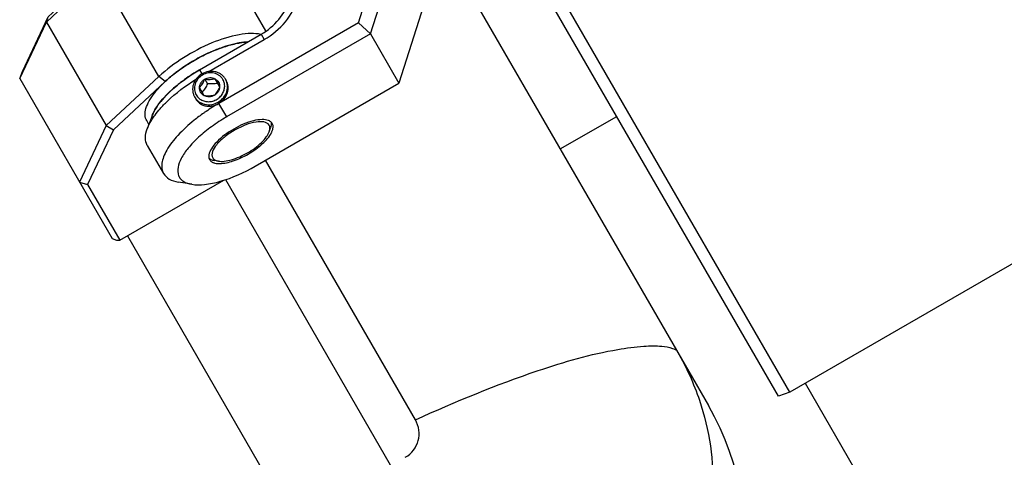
# Model space of a CAD drawing. Header units: millimetres. Extents: x 0 to 12710, y 0 to 5940.
# Tile 30 of 241: x 1626 to 1709, y 503 to 540. Entities that reach past the tile are written whole.
import ezdxf

# ---------------------------------------------------------------- set-up
doc = ezdxf.new("R2010")
doc.units = ezdxf.units.MM
doc.header["$LTSCALE"] = 231.275
for name, color, linetype in [('2ND_ARM_V2_PITCH_ABL617', 7, 'CONTINUOUS'), ('_0302_DELTA_BOTTOM_COVER-3T_PBL561', 7, 'CONTINUOUS'), ('A2200202_ABL592', 7, 'CONTINUOUS'), ('A2300201_ABL573', 7, 'CONTINUOUS'), ('M2100101_PBL737', 7, 'CONTINUOUS'), ('M2200103_PBL700', 7, 'CONTINUOUS'), ('M2200301_PBL701', 7, 'CONTINUOUS'), ('M2300101_PBL618', 7, 'CONTINUOUS'), ('M2300201_PBL616', 7, 'CONTINUOUS'), ('M2300301_PBL641', 7, 'CONTINUOUS'), ('M2300602_PBL619', 7, 'CONTINUOUS'), ('SSHH-ST-M3-5_203_PBL637', 7, 'CONTINUOUS'), ('WFM_0608_06_2_PBL677', 7, 'CONTINUOUS'), ('아래쪽_19_VBL544', 7, 'CONTINUOUS')]:
    doc.layers.add(name, color=color, linetype=linetype)

# ---------------------------------------------------------------- blocks, each defined once
blk = doc.blocks.new('_0302_DELTA_BOTTOM_COVER-3T_PBL561', base_point=(1582.421, 501.081))
at = {"layer": '_0302_DELTA_BOTTOM_COVER-3T_PBL561', "color": 7}
blk.add_line((1662.96, 542.847), (1683.605, 507.088), dxfattribs=at)
at = {"layer": '_0302_DELTA_BOTTOM_COVER-3T_PBL561', "color": 2}
blk.add_line((1658.891, 505.894), (1646.252, 527.786), dxfattribs=at)
at = {"layer": '_0302_DELTA_BOTTOM_COVER-3T_PBL561', "color": 7}
blk.add_arc((1663.687, 495.588), 23, 307.41647, 30, dxfattribs=at)
at = {"layer": '_0302_DELTA_BOTTOM_COVER-3T_PBL561', "color": 2}
blk.add_arc((1656.882, 504.732), 2.321, 300.06229, 30.06223, dxfattribs=at)
for points, knots in [([(1658.891, 505.894), (1662.274, 507.426), (1667.851, 509.733), (1674.388, 511.637), (1677.912, 512.12), (1679.485, 512.142), (1680.417, 511.996), (1680.887, 511.796), (1680.963, 511.664)], [0, 0, 0, 0, 0.479913, 0.779707, 0.874947, 0.940227, 0.980266, 1, 1, 1, 1]), ([(1682.842, 507.534), (1683.688, 505.04), (1684.461, 499.704), (1682.698, 491.948), (1678.618, 485.211), (1674.525, 481.941), (1672.3, 480.67)], [0, 0, 0, 0, 0.253962, 0.505967, 0.75289, 1, 1, 1, 1])]:
    blk.add_open_spline(points, degree=3, knots=knots, dxfattribs=at)
blk.add_open_spline([(1680.995, 511.609), (1681.737, 510.316), (1682.363, 508.946), (1682.842, 507.534)], degree=3, dxfattribs=at)
blk = doc.blocks.new('M2300201_PBL616', base_point=(1635.913, 532.191))
at = {"layer": 'M2300201_PBL616', "color": 7}
for p, q in [((1646.294, 538.714), (1643.616, 543.351)), ((1627.783, 539.435), (1629.247, 540.801)), ((1627.944, 539.889), (1629.031, 540.902)), ((1625.764, 535.273), (1627.944, 539.889)), ((1627.783, 539.435), (1627.944, 539.889)), ((1625.533, 534.672), (1627.783, 539.435)), ((1627.783, 539.435), (1632.824, 530.705)), ((1625.533, 534.672), (1625.764, 535.273)), ((1625.533, 534.672), (1633.316, 521.192)), ((1637.267, 534.848), (1632.824, 530.705)), ((1637.799, 534.427), (1633.443, 530.364)), ((1632.824, 530.705), (1630.574, 525.941)), ((1632.824, 530.705), (1633.443, 530.364)), ((1633.443, 530.364), (1631.263, 525.748)), ((1630.574, 525.941), (1631.263, 525.748)), ((1631.263, 525.748), (1633.978, 521.045)), ((1633.978, 521.045), (1642.756, 526.113)), ((1633.316, 521.192), (1633.697, 521.032)), ((1633.697, 521.032), (1633.978, 521.045))]:
    blk.add_line(p, q, dxfattribs=at)
at = {"layer": 'M2300201_PBL616', "color": 2}
for p, q in [((1637.267, 534.848), (1633.979, 540.544)), ((1637.799, 534.427), (1637.267, 534.848))]:
    blk.add_line(p, q, dxfattribs=at)
at = {"layer": 'M2300201_PBL616', "color": 7}
for centre, radius, start, end in [((1646.075, 527.349), 10.537, 106.78692, 107.43155), ((1645.21, 531.139), 6.647, 97.78535, 98.90948), ((1647.532, 523.593), 14.57, 114.156, 120.04595), ((1647.17, 524.381), 13.703, 113.79027, 114.12581), ((1647.527, 523.557), 14.599, 119.9597, 125.83538), ((1647.003, 524.3), 13.69, 125.87693, 126.22377), ((1644.99, 526.717), 10.542, 132.55803, 133.00301)]:
    blk.add_arc(centre, radius, start, end, dxfattribs=at)
for points, knots in [([(1645.855, 538.401), (1645.587, 538.461), (1644.976, 538.504), (1643.572, 538.344), (1641.617, 537.708), (1639.331, 536.51), (1637.903, 535.441), (1637.267, 534.848)], [0, 0, 0, 0, 0.086348, 0.190581, 0.443112, 0.726625, 1, 1, 1, 1]), ([(1642.919, 537.403), (1642.814, 537.37), (1642.382, 537.227), (1641.958, 537.059), (1641.643, 536.92)], [0, 0, 0, 0, 0.242088, 1, 1, 1, 1]), ([(1644.18, 537.705), (1644.088, 537.691), (1643.701, 537.622), (1643.319, 537.524), (1643.032, 537.438)], [0, 0, 0, 0, 0.236862, 1, 1, 1, 1]), ([(1638.913, 535.343), (1638.819, 535.274), (1638.456, 535.002), (1638.108, 534.71), (1637.859, 534.482)], [0, 0, 0, 0, 0.257441, 1, 1, 1, 1])]:
    blk.add_open_spline(points, degree=3, knots=knots, dxfattribs=at)
blk.add_open_spline([(1644.751, 537.768), (1644.604, 537.759), (1644.456, 537.744), (1644.309, 537.724)], degree=3, dxfattribs=at)
blk = doc.blocks.new('M2300301_PBL641', base_point=(1673.688, 462.683))
at = {"layer": 'M2300301_PBL641', "color": 7}
for p, q in [((1642.879, 526.159), (1712.218, 406.059)), ((1634.615, 521.412), (1703.965, 401.294))]:
    blk.add_line(p, q, dxfattribs=at)
blk = doc.blocks.new('WFM_0608_06_2_PBL677', base_point=(1640.438, 534.29))
at = {"layer": 'WFM_0608_06_2_PBL677', "color": 7}
for p, q in [((1640.695, 535.411), (1640.693, 535.41)), ((1640.695, 535.411), (1640.693, 535.41)), ((1636.423, 530.81), (1636.24, 531.127))]:
    blk.add_line(p, q, dxfattribs=at)
for centre, radius, start, end in [((1648.065, 522.641), 14.745, 119.99812, 125.80189), ((1647.509, 523.439), 13.772, 125.86882, 126.21374), ((1645.48, 525.889), 10.589, 132.56031, 133.21396), ((1642.624, 528.549), 6.683, 141.08287, 142.2141), ((1639.418, 530.521), 2.907, 157.6469, 158.21507), ((1639.496, 530.488), 2.992, 156.93351, 157.64611), ((1639.82, 530.346), 3.345, 153.52135, 156.86624)]:
    blk.add_arc(centre, radius, start, end, dxfattribs=at)
for points, knots in [([(1640.237, 536.205), (1640.625, 536.429), (1641.404, 536.834), (1642.582, 537.314), (1643.701, 537.638), (1644.431, 537.751), (1644.772, 537.769)], [0, 0, 0, 0, 0.277996, 0.544217, 0.787837, 1, 1, 1, 1]), ([(1636.24, 531.127), (1636.201, 531.195), (1636.137, 531.346), (1636.081, 531.694), (1636.162, 532.201), (1636.452, 532.838), (1636.925, 533.521), (1637.564, 534.225), (1638.348, 534.927), (1639.247, 535.6), (1639.898, 536.01), (1640.237, 536.205)], [0, 0, 0, 0, 0.034368, 0.0704, 0.152337, 0.252759, 0.373129, 0.511895, 0.665715, 0.830124, 1, 1, 1, 1]), ([(1639.372, 534.55), (1639.278, 534.481), (1638.915, 534.208), (1638.566, 533.917), (1638.318, 533.689)], [0, 0, 0, 0, 0.257258, 1, 1, 1, 1]), ([(1638.229, 533.606), (1638.154, 533.536), (1637.872, 533.263), (1637.606, 532.972), (1637.424, 532.747)], [0, 0, 0, 0, 0.262697, 1, 1, 1, 1]), ([(1637.125, 532.344), (1637.096, 532.302), (1636.988, 532.138), (1636.89, 531.967), (1636.826, 531.838)], [0, 0, 0, 0, 0.262474, 1, 1, 1, 1]), ([(1637.343, 532.643), (1637.323, 532.618), (1637.248, 532.52), (1637.176, 532.42), (1637.125, 532.344)], [0, 0, 0, 0, 0.256154, 1, 1, 1, 1])]:
    blk.add_open_spline(points, degree=3, knots=knots, dxfattribs=at)
blk = doc.blocks.new('A2300201_ABL573', base_point=(1675.913, 466.936))
at = {"layer": 'M2300201_PBL616'}
blk.add_blockref('M2300201_PBL616', (1635.913, 532.191), dxfattribs=at)
at = {"layer": 'M2300301_PBL641'}
blk.add_blockref('M2300301_PBL641', (1673.688, 462.683), dxfattribs=at)
at = {"layer": 'WFM_0608_06_2_PBL677'}
blk.add_blockref('WFM_0608_06_2_PBL677', (1640.438, 534.29), dxfattribs=at)
blk = doc.blocks.new('M2200103_PBL700', base_point=(1694.169, 534.792))
at = {"layer": 'M2200103_PBL700', "color": 7}
for p, q in [((1698.842, 561.698), (1719.807, 525.386)), ((1698.084, 561.011), (1719.034, 524.724)), ((1689.496, 507.886), (1668.531, 544.198)), ((1690.455, 508.224), (1669.505, 544.511)), ((1719.034, 524.724), (1690.455, 508.224)), ((1719.807, 525.386), (1719.034, 524.724)), ((1690.455, 508.224), (1689.496, 507.886))]:
    blk.add_line(p, q, dxfattribs=at)
at = {"layer": 'M2200103_PBL700', "color": 2}
for p, q in [((1700.453, 558.908), (1699.68, 558.246)), ((1671.101, 541.746), (1699.68, 558.246)), ((1670.142, 541.408), (1671.101, 541.746))]:
    blk.add_line(p, q, dxfattribs=at)
blk = doc.blocks.new('M2200301_PBL701', base_point=(1728.535, 475.268))
at = {"layer": 'M2200301_PBL701', "color": 7}
for p, q in [((1717.735, 523.974), (1765.316, 441.562)), ((1691.754, 508.974), (1739.335, 426.562))]:
    blk.add_line(p, q, dxfattribs=at)
blk = doc.blocks.new('A2200202_ABL592', base_point=(1726.286, 482.836))
at = {"layer": 'M2200103_PBL700'}
blk.add_blockref('M2200103_PBL700', (1694.169, 534.792), dxfattribs=at)
at = {"layer": 'M2200301_PBL701'}
blk.add_blockref('M2200301_PBL701', (1728.535, 475.268), dxfattribs=at)
blk = doc.blocks.new('M2300101_PBL618', base_point=(1648.044, 536.868))
at = {"layer": 'M2300101_PBL618', "color": 7}
for p, q in [((1656.507, 548.023), (1659.957, 542.048)), ((1655.541, 547.696), (1656.301, 546.38)), ((1654.093, 539.376), (1656.301, 546.38)), ((1655.11, 538.443), (1657.557, 546.205)), ((1657.557, 546.205), (1656.301, 546.38)), ((1647.93, 544.88), (1647.563, 545.515)), ((1648.596, 545.726), (1648.379, 546.101)), ((1659.957, 542.048), (1657.51, 534.286)), ((1654.093, 539.376), (1642.328, 532.583)), ((1654.093, 539.376), (1655.11, 538.443)), ((1640.695, 535.411), (1645.891, 538.411)), ((1641.477, 535.266), (1646.149, 537.964)), ((1655.11, 538.443), (1642.974, 531.436)), ((1655.11, 538.443), (1657.51, 534.286)), ((1645.386, 527.286), (1657.51, 534.286)), ((1636.696, 531.541), (1636.288, 530.448)), ((1642.986, 531.443), (1642.974, 531.435)), ((1636.291, 529.039), (1637.666, 526.658)), ((1640.035, 525.758), (1638.884, 525.951))]:
    blk.add_line(p, q, dxfattribs=at)
at = {"layer": 'M2300101_PBL618', "color": 2}
for p, q in [((1647.93, 544.88), (1648.596, 545.726)), ((1645.891, 538.411), (1646.149, 537.964)), ((1640.695, 535.411), (1640.895, 535.065)), ((1642.986, 531.443), (1642.328, 532.583))]:
    blk.add_line(p, q, dxfattribs=at)
at = {"layer": 'M2300101_PBL618', "color": 134}
blk.add_arc((1641.438, 533.581), 1.229, 209.27043, 210.31389, dxfattribs=at)
at = {"layer": 'M2300101_PBL618', "color": 7}
for centre, radius, start, end in [((1650.967, 517.614), 17.283, 119.99138, 124.21191), ((1650.009, 518.984), 15.611, 125.02561, 128.75994), ((1650.628, 518.117), 16.676, 124.22042, 125.05771)]:
    blk.add_arc(centre, radius, start, end, dxfattribs=at)
for points, knots in [([(1646.149, 537.964), (1646.823, 538.353), (1648.029, 539.371), (1649.151, 541.41), (1649.411, 543.669), (1648.955, 545.105), (1648.596, 545.726)], [0, 0, 0, 0, 0.25999, 0.514217, 0.760121, 1, 1, 1, 1]), ([(1645.891, 538.411), (1646.452, 538.736), (1647.458, 539.584), (1648.393, 541.283), (1648.609, 543.166), (1648.229, 544.362), (1647.93, 544.88)], [0, 0, 0, 0, 0.25999, 0.514217, 0.760121, 1, 1, 1, 1]), ([(1637.112, 532.325), (1637.516, 532.926), (1638.642, 534.073), (1639.949, 534.981), (1640.695, 535.411)], [0, 0, 0, 0, 0.457172, 1, 1, 1, 1]), ([(1637.366, 532.127), (1637.562, 532.35), (1638.466, 533.284), (1639.514, 534.071), (1640.361, 534.606)], [0, 0, 0, 0, 0.228419, 1, 1, 1, 1]), ([(1636.696, 531.541), (1636.72, 531.605), (1636.834, 531.878), (1636.984, 532.135), (1637.112, 532.325)], [0, 0, 0, 0, 0.229574, 1, 1, 1, 1]), ([(1636.818, 531.429), (1636.858, 531.487), (1637.03, 531.728), (1637.218, 531.958), (1637.366, 532.127)], [0, 0, 0, 0, 0.238573, 1, 1, 1, 1]), ([(1636.288, 530.448), (1636.317, 530.528), (1636.462, 530.871), (1636.655, 531.193), (1636.818, 531.429)], [0, 0, 0, 0, 0.228344, 1, 1, 1, 1]), ([(1642.974, 531.436), (1642.541, 531.185), (1641.722, 530.655), (1640.632, 529.78), (1639.755, 528.87), (1639.035, 527.866), (1638.713, 526.812), (1639.082, 526.206), (1639.434, 525.907), (1639.788, 525.799), (1640.035, 525.758)], [0, 0, 0, 0, 0.185699, 0.361499, 0.518566, 0.650257, 0.830563, 0.868045, 0.907285, 1, 1, 1, 1]), ([(1636.291, 529.039), (1636.182, 529.227), (1636.074, 529.723), (1636.195, 530.201), (1636.288, 530.448)], [0, 0, 0, 0, 0.451066, 1, 1, 1, 1]), ([(1640.235, 531.157), (1639.751, 530.768), (1638.905, 529.997), (1638.059, 528.925), (1637.656, 528.098), (1637.465, 527.433), (1637.518, 526.914), (1637.666, 526.658)], [0, 0, 0, 0, 0.339423, 0.62244, 0.738944, 0.838814, 1, 1, 1, 1]), ([(1646.51, 531.141), (1646.338, 531.207), (1645.901, 531.245), (1644.885, 531.072), (1644.098, 530.722), (1643.576, 530.421)], [0, 0, 0, 0, 0.178512, 0.414058, 1, 1, 1, 1]), ([(1646.763, 530.125), (1646.777, 530.152), (1646.825, 530.256), (1646.862, 530.365), (1646.879, 530.447)], [0, 0, 0, 0, 0.269777, 1, 1, 1, 1]), ([(1646.894, 530.548), (1646.897, 530.579), (1646.9, 530.696), (1646.87, 530.815), (1646.827, 530.889)], [0, 0, 0, 0, 0.269905, 1, 1, 1, 1]), ([(1643.576, 530.421), (1643.054, 530.12), (1642.357, 529.613), (1641.7, 528.819), (1641.514, 528.422), (1641.485, 528.24)], [0, 0, 0, 0, 0.585942, 0.821488, 1, 1, 1, 1]), ([(1644.796, 528.308), (1645.231, 528.559), (1645.966, 529.083), (1646.586, 529.769), (1646.763, 530.125)], [0, 0, 0, 0, 0.55835, 1, 1, 1, 1]), ([(1642.408, 527.509), (1642.789, 527.517), (1643.626, 527.718), (1644.394, 528.076), (1644.796, 528.308)], [0, 0, 0, 0, 0.451283, 1, 1, 1, 1]), ([(1640.035, 525.758), (1640.392, 525.698), (1641.216, 525.714), (1643.058, 526.115), (1644.461, 526.751), (1645.386, 527.286)], [0, 0, 0, 0, 0.192445, 0.431857, 1, 1, 1, 1]), ([(1641.545, 527.839), (1641.587, 527.765), (1641.676, 527.68), (1641.779, 527.624), (1641.807, 527.611)], [0, 0, 0, 0, 0.730096, 1, 1, 1, 1]), ([(1641.902, 527.573), (1641.927, 527.565), (1642.037, 527.534), (1642.151, 527.518), (1642.238, 527.513)], [0, 0, 0, 0, 0.231131, 1, 1, 1, 1]), ([(1637.666, 526.658), (1637.774, 526.47), (1638.15, 526.128), (1638.624, 525.994), (1638.884, 525.951)], [0, 0, 0, 0, 0.451067, 1, 1, 1, 1])]:
    blk.add_open_spline(points, degree=3, knots=knots, dxfattribs=at)
at = {"layer": 'M2300101_PBL618', "color": 134}
for points, knots in [([(1642.328, 532.583), (1642.348, 532.597), (1642.388, 532.625), (1642.437, 532.66), (1642.477, 532.688), (1642.502, 532.706), (1642.522, 532.72), (1642.537, 532.73), (1642.55, 532.739), (1642.558, 532.745), (1642.563, 532.749), (1642.567, 532.751), (1642.57, 532.754), (1642.574, 532.759), (1642.582, 532.766), (1642.593, 532.777), (1642.605, 532.79), (1642.622, 532.807), (1642.644, 532.829), (1642.669, 532.855), (1642.694, 532.881), (1642.716, 532.902), (1642.733, 532.92), (1642.745, 532.933), (1642.756, 532.943), (1642.764, 532.951), (1642.768, 532.955), (1642.771, 532.958), (1642.773, 532.962), (1642.777, 532.967), (1642.783, 532.976), (1642.791, 532.988), (1642.801, 533.003), (1642.815, 533.023), (1642.831, 533.048), (1642.851, 533.078), (1642.872, 533.107), (1642.888, 533.132), (1642.902, 533.152), (1642.912, 533.167), (1642.92, 533.179), (1642.926, 533.188), (1642.929, 533.193), (1642.932, 533.197), (1642.934, 533.201), (1642.936, 533.206), (1642.94, 533.216), (1642.946, 533.23), (1642.953, 533.247), (1642.962, 533.269), (1642.974, 533.296), (1642.988, 533.329), (1643.003, 533.362), (1643.014, 533.39), (1643.024, 533.412), (1643.031, 533.429), (1643.037, 533.443), (1643.041, 533.452), (1643.043, 533.458), (1643.045, 533.462), (1643.046, 533.466), (1643.047, 533.472), (1643.049, 533.482), (1643.052, 533.496), (1643.056, 533.513), (1643.061, 533.536), (1643.067, 533.564), (1643.074, 533.598), (1643.081, 533.632), (1643.087, 533.661), (1643.092, 533.683), (1643.095, 533.7), (1643.098, 533.714), (1643.1, 533.724), (1643.101, 533.73), (1643.103, 533.734), (1643.102, 533.739), (1643.102, 533.744), (1643.102, 533.754), (1643.102, 533.769), (1643.103, 533.786), (1643.103, 533.809), (1643.103, 533.837), (1643.103, 533.871), (1643.103, 533.906), (1643.103, 533.934), (1643.104, 533.957), (1643.104, 533.974), (1643.104, 533.988), (1643.104, 533.998), (1643.104, 534.004), (1643.104, 534.008), (1643.103, 534.012), (1643.102, 534.018), (1643.1, 534.028), (1643.097, 534.041), (1643.094, 534.058), (1643.089, 534.08), (1643.084, 534.108), (1643.077, 534.141), (1643.07, 534.174), (1643.064, 534.202), (1643.06, 534.224), (1643.056, 534.24), (1643.054, 534.254), (1643.052, 534.264), (1643.05, 534.269), (1643.05, 534.273), (1643.048, 534.277), (1643.046, 534.282), (1643.042, 534.292), (1643.036, 534.305), (1643.029, 534.32), (1643.02, 534.341), (1643.008, 534.367), (1642.99, 534.409), (1642.967, 534.461), (1642.949, 534.503), (1642.939, 534.523)], [0, 0, 0, 0, 0.03125, 0.0625, 0.078125, 0.09375, 0.101562, 0.109375, 0.117188, 0.121094, 0.123047, 0.125, 0.126953, 0.128906, 0.132812, 0.140625, 0.148438, 0.15625, 0.171875, 0.1875, 0.203125, 0.21875, 0.226562, 0.234375, 0.242188, 0.246094, 0.248047, 0.25, 0.251953, 0.253906, 0.257812, 0.265625, 0.273438, 0.28125, 0.296875, 0.3125, 0.328125, 0.34375, 0.351562, 0.359375, 0.367188, 0.371094, 0.373047, 0.375, 0.376953, 0.378906, 0.382812, 0.390625, 0.398438, 0.40625, 0.421875, 0.4375, 0.453125, 0.46875, 0.476562, 0.484375, 0.492188, 0.496094, 0.498047, 0.5, 0.501953, 0.503906, 0.507812, 0.515625, 0.523438, 0.53125, 0.546875, 0.5625, 0.578125, 0.59375, 0.601562, 0.609375, 0.617188, 0.621094, 0.623047, 0.625, 0.626953, 0.628906, 0.632812, 0.640625, 0.648438, 0.65625, 0.671875, 0.6875, 0.703125, 0.71875, 0.726562, 0.734375, 0.742188, 0.746094, 0.748047, 0.75, 0.751953, 0.753906, 0.757812, 0.765625, 0.773438, 0.78125, 0.796875, 0.8125, 0.828125, 0.84375, 0.851562, 0.859375, 0.867188, 0.871094, 0.873047, 0.875, 0.876953, 0.878906, 0.882812, 0.890625, 0.898438, 0.90625, 0.921875, 0.9375, 0.96875, 1, 1, 1, 1]), ([(1640.377, 532.961), (1640.403, 532.917), (1640.493, 532.783), (1640.691, 532.587), (1640.977, 532.429), (1641.303, 532.347), (1641.65, 532.345), (1642.013, 532.426), (1642.228, 532.525), (1642.328, 532.583)], [0, 0, 0, 0, 0.070874, 0.225728, 0.380582, 0.535437, 0.690291, 0.845146, 1, 1, 1, 1])]:
    blk.add_open_spline(points, degree=3, knots=knots, dxfattribs=at)
at = {"layer": 'M2300101_PBL618', "color": 7}
for points in [[(1646.655, 531.068), (1646.61, 531.097), (1646.56, 531.122), (1646.51, 531.141)], [(1646.735, 531.005), (1646.71, 531.028), (1646.684, 531.049), (1646.655, 531.068)], [(1646.827, 530.889), (1646.803, 530.932), (1646.771, 530.971), (1646.735, 531.005)], [(1646.879, 530.447), (1646.886, 530.48), (1646.891, 530.514), (1646.894, 530.548)], [(1641.485, 528.24), (1641.477, 528.187), (1641.473, 528.132), (1641.476, 528.077)], [(1641.476, 528.077), (1641.478, 528.044), (1641.483, 528.01), (1641.491, 527.977)], [(1641.491, 527.977), (1641.502, 527.929), (1641.52, 527.882), (1641.545, 527.839)], [(1641.807, 527.611), (1641.838, 527.596), (1641.87, 527.584), (1641.902, 527.573)], [(1642.238, 527.513), (1642.295, 527.509), (1642.351, 527.508), (1642.408, 527.509)]]:
    blk.add_open_spline(points, degree=3, dxfattribs=at)
blk = doc.blocks.new('M2300602_PBL619', base_point=(1644.124, 529.364))
at = {"layer": 'M2300602_PBL619', "color": 7}
for p, q in [((1646.569, 530.186), (1646.691, 530.513)), ((1642.283, 527.711), (1641.938, 527.769))]:
    blk.add_line(p, q, dxfattribs=at)
for points, knots in [([(1646.568, 530.739), (1646.381, 531.062), (1645.481, 531.068), (1644.555, 530.781), (1643.941, 530.493), (1643.636, 530.317)], [0, 0, 0, 0, 0.361328, 0.659334, 1, 1, 1, 1]), ([(1646.569, 530.186), (1646.58, 530.215), (1646.616, 530.323), (1646.633, 530.437), (1646.629, 530.52)], [0, 0, 0, 0, 0.275292, 1, 1, 1, 1]), ([(1646.691, 530.513), (1646.704, 530.547), (1646.745, 530.67), (1646.764, 530.803), (1646.758, 530.897)], [0, 0, 0, 0, 0.276261, 1, 1, 1, 1]), ([(1643.636, 530.317), (1643.331, 530.141), (1642.775, 529.753), (1642.063, 529.095), (1641.618, 528.312), (1641.804, 527.989)], [0, 0, 0, 0, 0.340666, 0.638672, 1, 1, 1, 1]), ([(1642.283, 527.711), (1642.447, 527.684), (1642.825, 527.691), (1643.669, 527.875), (1644.76, 528.37), (1645.734, 529.067), (1646.316, 529.707), (1646.511, 530.03), (1646.569, 530.186)], [0, 0, 0, 0, 0.096206, 0.215915, 0.5, 0.784085, 0.903793, 1, 1, 1, 1]), ([(1641.573, 527.903), (1641.598, 527.887), (1641.711, 527.821), (1641.839, 527.786), (1641.938, 527.769)], [0, 0, 0, 0, 0.226946, 1, 1, 1, 1]), ([(1641.964, 527.826), (1641.986, 527.812), (1642.085, 527.757), (1642.197, 527.726), (1642.283, 527.711)], [0, 0, 0, 0, 0.227609, 1, 1, 1, 1])]:
    blk.add_open_spline(points, degree=3, knots=knots, dxfattribs=at)
for points in [[(1646.629, 530.52), (1646.626, 530.596), (1646.606, 530.673), (1646.568, 530.739)], [(1646.758, 530.897), (1646.755, 530.933), (1646.749, 530.969), (1646.74, 531.004)], [(1641.489, 527.972), (1641.515, 527.947), (1641.543, 527.924), (1641.573, 527.903)], [(1641.804, 527.989), (1641.843, 527.923), (1641.9, 527.867), (1641.964, 527.826)]]:
    blk.add_open_spline(points, degree=3, dxfattribs=at)
blk = doc.blocks.new('SSHH-ST-M3-5_203_PBL637', base_point=(1641.58, 533.877))
at = {"layer": 'SSHH-ST-M3-5_203_PBL637', "color": 7}
for p, q in [((1641.144, 534.634), (1641.37, 534.242)), ((1641.992, 534.665), (1642.388, 533.978)), ((1642.879, 534.627), (1642.939, 534.523)), ((1641.089, 533.228), (1640.692, 533.915)), ((1642.218, 534.273), (1642.214, 534.272)), ((1642.218, 534.273), (1642.214, 534.272)), ((1640.281, 533.127), (1640.374, 532.967)), ((1640.921, 533.526), (1640.919, 533.523)), ((1640.921, 533.526), (1640.919, 533.523))]:
    blk.add_line(p, q, dxfattribs=at)
for centre, radius, start, end in [((1641.653, 533.752), 1.416, 119.9534, 120.12783), ((1641.716, 534.048), 1.097, 20.15568, 29.98377), ((1641.715, 534.048), 1.098, 19.06492, 20.15351), ((1641.693, 534.042), 1.121, 5.04519, 19.00597), ((1641.364, 533.845), 1.097, 210.0159, 219.78094), ((1641.374, 533.854), 1.11, 219.80544, 228.9782), ((1641.38, 533.861), 1.119, 228.97038, 229.50717)]:
    blk.add_arc(centre, radius, start, end, dxfattribs=at)
for points, knots in [([(1640.893, 535.068), (1640.725, 534.971), (1640.423, 534.717), (1640.187, 534.287), (1640.109, 533.918), (1640.108, 533.64), (1640.163, 533.372), (1640.236, 533.205), (1640.281, 533.127)], [0, 0, 0, 0, 0.259291, 0.512871, 0.637139, 0.75941, 0.880125, 1, 1, 1, 1]), ([(1640.942, 534.977), (1640.796, 534.892), (1640.536, 534.672), (1640.332, 534.3), (1640.265, 533.981), (1640.264, 533.74), (1640.312, 533.508), (1640.376, 533.364), (1640.415, 533.297)], [0, 0, 0, 0, 0.259293, 0.512862, 0.637126, 0.759396, 0.880116, 1, 1, 1, 1]), ([(1640.692, 533.915), (1640.695, 533.987), (1640.721, 534.131), (1640.815, 534.332), (1640.957, 534.506), (1641.078, 534.596), (1641.144, 534.634)], [0, 0, 0, 0, 0.24285, 0.491211, 0.744263, 1, 1, 1, 1]), ([(1640.692, 533.915), (1640.736, 533.962), (1640.825, 534.064), (1640.99, 534.297), (1641.086, 534.496), (1641.144, 534.634)], [0, 0, 0, 0, 0.22537, 0.474954, 1, 1, 1, 1]), ([(1642.879, 534.627), (1642.835, 534.705), (1642.727, 534.852), (1642.522, 535.034), (1642.281, 535.172), (1641.922, 535.289), (1641.432, 535.299), (1641.061, 535.165), (1640.893, 535.068)], [0, 0, 0, 0, 0.119875, 0.24059, 0.362861, 0.487129, 0.740709, 1, 1, 1, 1]), ([(1642.666, 534.597), (1642.627, 534.664), (1642.534, 534.791), (1642.357, 534.949), (1642.148, 535.068), (1641.837, 535.17), (1641.413, 535.179), (1641.092, 535.063), (1640.946, 534.979)], [0, 0, 0, 0, 0.119877, 0.240593, 0.362863, 0.487131, 0.740709, 1, 1, 1, 1]), ([(1641.144, 534.634), (1641.209, 534.672), (1641.348, 534.731), (1641.57, 534.768), (1641.79, 534.749), (1641.928, 534.699), (1641.992, 534.665)], [0, 0, 0, 0, 0.255737, 0.508788, 0.75715, 1, 1, 1, 1]), ([(1641.144, 534.634), (1641.292, 534.615), (1641.577, 534.593), (1641.86, 534.634), (1641.992, 534.665)], [0, 0, 0, 0, 0.52532, 1, 1, 1, 1]), ([(1641.992, 534.665), (1642.053, 534.633), (1642.168, 534.551), (1642.256, 534.44), (1642.29, 534.38)], [0, 0, 0, 0, 0.503034, 1, 1, 1, 1]), ([(1642.268, 532.687), (1642.436, 532.784), (1642.738, 533.038), (1642.974, 533.468), (1643.052, 533.837), (1643.053, 534.114), (1642.998, 534.383), (1642.924, 534.549), (1642.879, 534.627)], [0, 0, 0, 0, 0.259291, 0.512871, 0.637139, 0.75941, 0.880125, 1, 1, 1, 1]), ([(1640.654, 533.01), (1640.746, 532.93), (1640.963, 532.8), (1641.334, 532.713), (1641.723, 532.738), (1642.094, 532.871), (1642.416, 533.101), (1642.659, 533.408), (1642.802, 533.764), (1642.821, 534.018), (1642.81, 534.14)], [0, 0, 0, 0, 0.120322, 0.243716, 0.370167, 0.498609, 0.627324, 0.754507, 0.878848, 1, 1, 1, 1]), ([(1640.79, 533.514), (1640.756, 533.574), (1640.703, 533.705), (1640.69, 533.845), (1640.692, 533.915)], [0, 0, 0, 0, 0.496966, 1, 1, 1, 1]), ([(1641.37, 534.242), (1641.305, 534.112), (1641.171, 533.863), (1641.006, 533.633), (1640.921, 533.526)], [0, 0, 0, 0, 0.514578, 1, 1, 1, 1]), ([(1642.214, 534.272), (1642.079, 534.252), (1641.798, 534.225), (1641.515, 534.233), (1641.37, 534.242)], [0, 0, 0, 0, 0.485424, 1, 1, 1, 1]), ([(1642.388, 533.978), (1642.331, 533.84), (1642.207, 533.583), (1642.03, 533.357), (1641.937, 533.259)], [0, 0, 0, 0, 0.525321, 1, 1, 1, 1]), ([(1642.388, 533.978), (1642.386, 533.907), (1642.36, 533.762), (1642.266, 533.562), (1642.124, 533.388), (1642.002, 533.297), (1641.937, 533.259)], [0, 0, 0, 0, 0.24285, 0.491211, 0.744263, 1, 1, 1, 1]), ([(1642.29, 534.38), (1642.325, 534.32), (1642.378, 534.189), (1642.391, 534.048), (1642.388, 533.978)], [0, 0, 0, 0, 0.496966, 1, 1, 1, 1]), ([(1640.281, 533.127), (1640.326, 533.049), (1640.434, 532.902), (1640.639, 532.72), (1640.88, 532.583), (1641.239, 532.466), (1641.729, 532.455), (1642.099, 532.59), (1642.268, 532.687)], [0, 0, 0, 0, 0.119875, 0.24059, 0.362861, 0.487129, 0.740709, 1, 1, 1, 1]), ([(1641.089, 533.228), (1641.027, 533.261), (1640.912, 533.343), (1640.825, 533.454), (1640.79, 533.514)], [0, 0, 0, 0, 0.503034, 1, 1, 1, 1]), ([(1641.937, 533.259), (1641.875, 533.244), (1641.742, 533.218), (1641.458, 533.193), (1641.237, 533.209), (1641.089, 533.228)], [0, 0, 0, 0, 0.225371, 0.474954, 1, 1, 1, 1]), ([(1641.937, 533.259), (1641.872, 533.222), (1641.733, 533.162), (1641.511, 533.126), (1641.29, 533.145), (1641.153, 533.195), (1641.089, 533.228)], [0, 0, 0, 0, 0.255737, 0.508788, 0.75715, 1, 1, 1, 1])]:
    blk.add_open_spline(points, degree=3, knots=knots, dxfattribs=at)
blk = doc.blocks.new('2ND_ARM_V2_PITCH_ABL617', base_point=(1682.878, 561.889))
at = {"layer": 'M2300101_PBL618'}
blk.add_blockref('M2300101_PBL618', (1648.044, 536.868), dxfattribs=at)
at = {"layer": 'M2300602_PBL619'}
blk.add_blockref('M2300602_PBL619', (1644.124, 529.364), dxfattribs=at)
at = {"layer": 'SSHH-ST-M3-5_203_PBL637'}
blk.add_blockref('SSHH-ST-M3-5_203_PBL637', (1641.58, 533.877), dxfattribs=at)
blk = doc.blocks.new('M2100101_PBL737', base_point=(1673.487, 530.113))
at = {"layer": 'M2100101_PBL737', "color": 7}
blk.add_line((1671.106, 528.738), (1675.869, 531.488), dxfattribs=at)
blk = doc.blocks.new('아래쪽_19_VBL544', base_point=(1666.949, 634.097))
at = {"layer": '2ND_ARM_V2_PITCH_ABL617'}
blk.add_blockref('2ND_ARM_V2_PITCH_ABL617', (1682.878, 561.889), dxfattribs=at)
at = {"layer": '_0302_DELTA_BOTTOM_COVER-3T_PBL561'}
blk.add_blockref('_0302_DELTA_BOTTOM_COVER-3T_PBL561', (1582.421, 501.081), dxfattribs=at)
at = {"layer": 'A2200202_ABL592'}
blk.add_blockref('A2200202_ABL592', (1726.286, 482.836), dxfattribs=at)
at = {"layer": 'A2300201_ABL573'}
blk.add_blockref('A2300201_ABL573', (1675.913, 466.936), dxfattribs=at)
at = {"layer": 'M2100101_PBL737'}
blk.add_blockref('M2100101_PBL737', (1673.487, 530.113), dxfattribs=at)

msp = doc.modelspace()

# ---------------------------------------------------------------- block references
at = {"layer": '아래쪽_19_VBL544'}
msp.add_blockref('아래쪽_19_VBL544', (1666.9491, 634.0971), dxfattribs=at)

doc.saveas('drawing.dxf')
